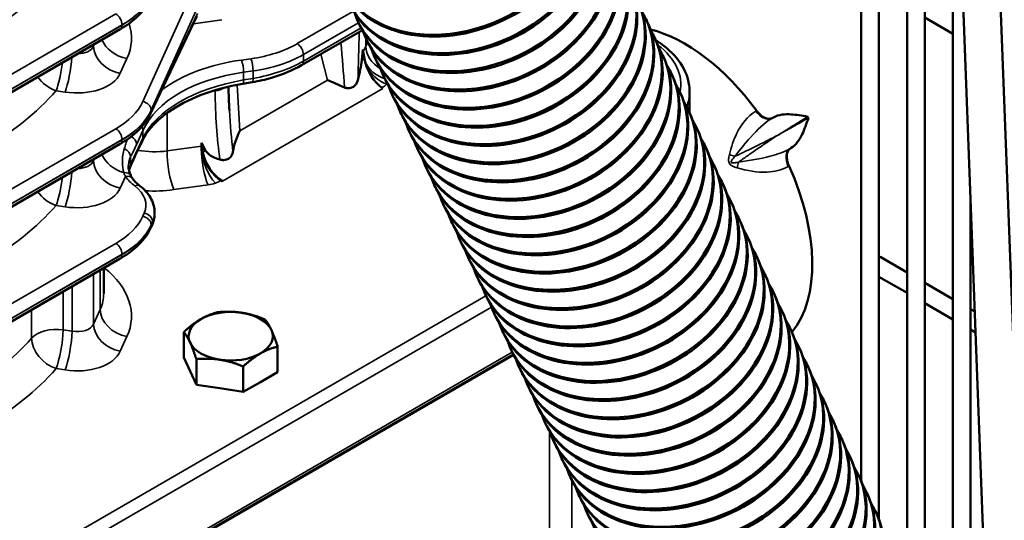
# Model space of a CAD drawing. Header units: inches. Extents: x 1 to 237, y 4 to 150.
# Tile 115 of 148: x 185.86 to 192.44, y 115.29 to 118.64. Entities that reach past the tile are written whole.
import ezdxf

# ---------------------------------------------------------------- set-up
doc = ezdxf.new("R2010")
doc.units = ezdxf.units.IN
doc.header["$LTSCALE"] = 7
doc.header["$MEASUREMENT"] = 0
doc.layers.add('Visible (ANSI)', color=7, linetype='Continuous', lineweight=50)
doc.layers.add('Visible Narrow (ANSI)', color=7, linetype='Continuous', lineweight=35)

msp = doc.modelspace()

# ---------------------------------------------------------------- linework, layer by layer
at = {"layer": 'Visible (ANSI)'}
for p, q in [((192.0089, 122.8362), (192.4152, 112.1283)), ((192.2587, 122.8457), (192.66, 112.2696)), ((191.484, 122.5787), (191.484, 115.5552)), ((191.6021, 122.5106), (191.6021, 115.2997)), ((191.7902, 122.4019), (191.7902, 114.8985)), ((191.9083, 122.3338), (191.9083, 114.6468)), ((192.0964, 120.5302), (192.0964, 114.2452)), ((187.0471, 118.6596), (186.7371, 118.0086)), ((191.9083, 118.6496), (192.0964, 118.541)), ((185.3312, 117.8773), (186.5343, 118.5719)), ((188.1209, 118.6261), (188.1265, 118.6142)), ((190.0472, 118.6365), (190.0528, 118.6247)), ((188.1522, 118.5661), (187.7452, 118.3311)), ((190.104, 118.515), (190.1095, 118.5031)), ((188.1777, 118.5045), (188.1832, 118.4926)), ((190.1249, 118.4905), (190.1111, 118.4997)), ((188.1549, 118.4371), (188.1473, 118.3642)), ((188.1549, 118.4371), (188.1653, 118.3746)), ((188.2344, 118.3829), (188.24, 118.3711)), ((190.1607, 118.3934), (190.1662, 118.3815)), ((188.2912, 118.2613), (188.2967, 118.2495)), ((190.2174, 118.2718), (190.223, 118.2599)), ((187.4159, 118.2182), (187.3527, 118.2075)), ((188.3479, 118.1397), (188.3534, 118.1279)), ((190.2742, 118.1502), (190.2797, 118.1383)), ((190.3372, 118.0152), (190.3372, 118.1556)), ((188.4047, 118.0181), (188.4102, 118.0063)), ((190.3309, 118.0286), (190.3365, 118.0167)), ((190.8966, 117.983), (190.8912, 117.9797)), ((188.4614, 117.8965), (188.4669, 117.8847)), ((190.3877, 117.907), (190.3932, 117.8951)), ((185.3312, 117.1118), (186.5343, 117.8065)), ((186.6826, 117.8285), (186.6351, 117.7288)), ((187.0766, 117.8145), (187.0763, 117.7913)), ((187.105, 117.7625), (187.0766, 117.8145)), ((187.087, 117.7521), (187.0766, 117.8145)), ((190.4444, 117.7854), (190.4499, 117.7735)), ((188.5181, 117.7749), (188.5237, 117.7631)), ((191.0104, 117.7758), (191.0157, 117.779)), ((188.5749, 117.6533), (188.5804, 117.6415)), ((190.5012, 117.6638), (190.5067, 117.652)), ((187.2173, 117.5582), (187.2095, 117.5628)), ((188.6316, 117.5317), (188.6371, 117.5199)), ((190.5579, 117.5422), (190.5634, 117.5304)), ((188.6884, 117.4101), (188.6939, 117.3983)), ((190.6146, 117.4206), (190.6202, 117.4088)), ((192.2145, 117.4174), (192.2145, 113.9917)), ((186.7642, 117.3386), (186.7642, 117.3493)), ((186.7468, 117.2635), (186.7371, 117.2431)), ((188.7451, 117.2886), (188.7506, 117.2767)), ((190.6714, 117.299), (190.6769, 117.2872)), ((188.8018, 117.167), (188.8074, 117.1551)), ((190.7281, 117.1774), (190.7336, 117.1656)), ((185.3312, 116.3464), (186.5343, 117.041)), ((188.8586, 117.0454), (188.8641, 117.0335)), ((190.7849, 117.0558), (190.7904, 117.044)), ((191.6143, 117.0495), (191.7902, 116.948)), ((186.4241, 116.9774), (186.4241, 116.8086)), ((190.8416, 116.9342), (190.8471, 116.9224)), ((188.9153, 116.9238), (188.9208, 116.9119)), ((191.6021, 116.9202), (191.7902, 116.8116)), ((191.9083, 116.8798), (192.0964, 116.7712)), ((188.9721, 116.8022), (188.9776, 116.7903)), ((190.8983, 116.8126), (190.9039, 116.8008)), ((191.9083, 116.7434), (192.0964, 116.6348)), ((189.0288, 116.6806), (189.0343, 116.6687)), ((190.9551, 116.6911), (190.9606, 116.6792)), ((192.2145, 116.703), (192.2422, 116.687)), ((186.9589, 116.3804), (186.9589, 116.5509)), ((189.0855, 116.559), (189.0911, 116.5472)), ((191.0118, 116.5695), (191.0173, 116.5576)), ((192.2145, 116.5666), (192.2475, 116.5475)), ((186.0752, 114.6202), (189.16, 116.4012)), ((187.5857, 116.2835), (187.5857, 116.4539)), ((189.1423, 116.4374), (189.1478, 116.4256)), ((191.0686, 116.4479), (191.0741, 116.436)), ((186.0776, 114.6192), (189.1609, 116.3994)), ((187.0009, 116.29), (186.9589, 116.3804)), ((187.0429, 116.1995), (187.0429, 116.3699)), ((187.0429, 116.1995), (187.0009, 116.29)), ((187.3563, 116.151), (187.3563, 116.3215)), ((187.5857, 116.2835), (187.471, 116.2172)), ((189.199, 116.3158), (189.2045, 116.304)), ((191.1253, 116.3263), (191.1308, 116.3144)), ((187.471, 116.2172), (187.3563, 116.151)), ((191.182, 116.2047), (191.1876, 116.1928)), ((187.1996, 116.1753), (187.0429, 116.1995)), ((187.3563, 116.151), (187.1996, 116.1753)), ((189.2558, 116.1942), (189.2613, 116.1824)), ((189.3125, 116.0726), (189.318, 116.0608)), ((191.2388, 116.0831), (191.2443, 116.0712)), ((189.3692, 115.951), (189.3748, 115.9392)), ((191.2955, 115.9615), (191.3011, 115.9496)), ((189.426, 115.8294), (189.4315, 115.8176)), ((191.3523, 115.8399), (191.3578, 115.8281)), ((189.4827, 115.7078), (189.4883, 115.696)), ((191.409, 115.7183), (191.4145, 115.7065)), ((189.5395, 115.5862), (189.545, 115.5744)), ((191.4657, 115.5967), (191.4713, 115.5849)), ((189.5962, 115.4647), (189.6017, 115.4528)), ((191.5225, 115.4751), (191.528, 115.4633)), ((191.5792, 115.3535), (191.5848, 115.3417)), ((189.653, 115.3431), (189.6585, 115.3312))]:
    msp.add_line(p, q, dxfattribs=at)
for centre, major_axis, ratio, start_param, end_param in [((188.8004, 119.2393), (0.7929, 0.37), 0.757042, 3.050046, 6.374732), ((188.8059, 119.2274), (0.7929, 0.37), 0.757042, 3.141593, 6.283185), ((188.8571, 119.1177), (0.7929, 0.37), 0.757042, 3.050046, 6.374732), ((188.8626, 119.1058), (0.7929, 0.37), 0.757042, 3.141593, 6.283185), ((188.9139, 118.9961), (0.7929, 0.37), 0.757042, 3.050046, 6.374732), ((188.9194, 118.9843), (0.7929, 0.37), 0.757042, 3.141593, 6.283185), ((188.9706, 118.8745), (0.7929, 0.37), 0.757042, 3.050046, 6.374732), ((188.9761, 118.8627), (0.7929, 0.37), 0.757042, 3.141593, 6.283185), ((189.0273, 118.7529), (0.7929, 0.37), 0.757042, 3.050046, 6.374732), ((189.0329, 118.7411), (0.7929, 0.37), 0.757042, 3.141593, 6.283185), ((189.0841, 118.6313), (0.7929, 0.37), 0.757042, 3.050046, 6.374732), ((189.0896, 118.6195), (0.7929, 0.37), 0.757042, 3.141593, 6.283185), ((189.1408, 118.5097), (0.7929, 0.37), 0.757042, 3.050046, 6.374732), ((189.1464, 118.4979), (0.7929, 0.37), 0.757042, 3.141593, 6.283185), ((189.1976, 118.3881), (0.7929, 0.37), 0.757042, 3.050046, 6.374732), ((189.2031, 118.3763), (0.7929, 0.37), 0.757042, 3.141593, 6.283185), ((189.2543, 118.2665), (0.7929, 0.37), 0.757042, 3.050046, 6.374732), ((186.5043, 118.6239), (0.03, -0.052), 0.57735, 0, 0.006133), ((189.2598, 118.2547), (0.7929, 0.37), 0.757042, 3.141593, 6.283185), ((189.311, 118.1449), (0.7929, 0.37), 0.757042, 3.050046, 6.374732), ((190.3079, 117.4936), (-0.6002, 1.0395), 0.57735, 4.901181, 5.776732), ((189.3166, 118.1331), (0.7929, 0.37), 0.757042, 3.141593, 6.283185), ((189.3678, 118.0233), (0.7929, 0.37), 0.757042, 3.050046, 6.374732), ((190.0918, 118.4405), (0.0331, 0.0501), 0.576647, 6.277828, 6.283185), ((188.2919, 118.3283), (-0.0912, 0.1667), 0.552703, 1.007473, 2.333924), ((189.3733, 118.0115), (0.7929, 0.37), 0.757042, 3.141593, 6.283185), ((188.0511, 118.1892), (0.0829, 0.2621), 0.201906, 4.940249, 5.505607), ((189.4245, 117.9018), (0.7929, 0.37), 0.757042, 3.050046, 6.374732), ((189.4301, 117.8899), (0.7929, 0.37), 0.757042, 3.141593, 6.283185), ((187.4059, 118.2773), (0.01, -0.0592), 0.201213, 0, 0.0052), ((188.0509, 118.1891), (0.2212, -0.0915), 0.050901, 4.097368, 4.649832), ((189.4813, 117.7802), (0.7929, 0.37), 0.757042, 3.050046, 6.374732), ((189.4868, 117.7683), (0.7929, 0.37), 0.757042, 3.141593, 6.283185), ((189.538, 117.6586), (0.7929, 0.37), 0.757042, 3.050046, 6.374732), ((186.6829, 118.0344), (0.0542, -0.0258), 0.798634, 6.281881, 6.283185), ((189.5435, 117.6467), (0.7929, 0.37), 0.757042, 3.141593, 6.283185), ((189.5948, 117.537), (0.7929, 0.37), 0.757042, 3.050046, 6.374732), ((187.4642, 117.8504), (-0.1356, -0.2516), 0.478848, 4.796225, 5.346121), ((189.6003, 117.5251), (0.7929, 0.37), 0.757042, 3.141593, 6.283185), ((186.5043, 117.8584), (0.03, -0.052), 0.57735, 0, 0.006135), ((187.2402, 117.7014), (0.1345, -0.1618), 0.57836, 3.739661, 3.817666), ((189.6515, 117.4154), (0.7929, 0.37), 0.757042, 3.050046, 6.374732), ((187.2232, 117.7112), (0.0991, -0.1622), 0.60156, 4.121462, 5.447912), ((187.464, 117.8503), (-0.366, -0.0685), 0.410754, 0.132698, 0.693399), ((189.657, 117.4035), (0.7929, 0.37), 0.757042, 3.141593, 6.283185), ((189.7082, 117.2938), (0.7929, 0.37), 0.757042, 3.050046, 6.374732), ((186.5453, 117.675), (0.0551, -0.0238), 0.758427, 6.282314, 6.284775), ((189.7138, 117.2819), (0.7929, 0.37), 0.757042, 3.141593, 6.283185), ((190.3079, 117.4936), (0.6002, -1.0395), 0.57735, 0.211659, 1.399407), ((189.765, 117.1722), (0.7929, 0.37), 0.757042, 3.050046, 6.374732), ((189.7705, 117.1604), (0.7929, 0.37), 0.757042, 3.141593, 6.283185), ((189.8217, 117.0506), (0.7929, 0.37), 0.757042, 3.050046, 6.374732), ((189.8272, 117.0388), (0.7929, 0.37), 0.757042, 3.141593, 6.283185), ((189.8785, 116.929), (0.7929, 0.37), 0.757042, 3.050046, 6.374732), ((189.884, 116.9172), (0.7929, 0.37), 0.757042, 3.141593, 6.283185), ((186.6829, 117.2689), (0.0542, -0.0258), 0.798634, 6.281864, 6.283185), ((189.9352, 116.8074), (0.7929, 0.37), 0.757042, 3.050046, 6.374732), ((189.9407, 116.7956), (0.7929, 0.37), 0.757042, 3.141593, 6.283185), ((189.9919, 116.6858), (0.7929, 0.37), 0.757042, 3.050046, 6.374732), ((186.5043, 117.093), (0.03, -0.052), 0.57735, 0, 0.006139), ((189.9975, 116.674), (0.7929, 0.37), 0.757042, 3.141593, 6.283185), ((191.5848, 116.9984), (0.0295, 0.0511), 0.57735, 0, 0.35832), ((190.0487, 116.5642), (0.7929, 0.37), 0.757042, 3.050046, 6.374732), ((190.0542, 116.5524), (0.7929, 0.37), 0.757042, 3.141593, 6.283185), ((190.1054, 116.4426), (0.7929, 0.37), 0.757042, 3.050046, 6.374732), ((185.7341, 116.8263), (-0.6898, 0.0279), 0.602438, 3.165398, 3.165918), ((190.1109, 116.4308), (0.7929, 0.37), 0.757042, 3.141593, 6.283185), ((190.1622, 116.321), (0.7929, 0.37), 0.757042, 3.050046, 6.374732), ((187.2723, 116.5229), (-0.281, 0), 0.57735, 4.45059, 5.497787), ((187.2723, 116.5229), (0.281, 0), 0.57735, 0.261799, 1.308997), ((190.1677, 116.3092), (0.7929, 0.37), 0.757042, 3.141593, 6.283185), ((187.2723, 116.5229), (-0.281, 0), 0.57735, 5.497787, 6.544985), ((190.2189, 116.1994), (0.7929, 0.37), 0.757042, 3.050046, 6.374732), ((187.2723, 116.5229), (0.281, 0), 0.57735, 5.497787, 6.544985), ((190.2244, 116.1876), (0.7929, 0.37), 0.757042, 3.141593, 6.283185), ((187.2723, 116.5229), (-0.281, 0), 0.57735, 0.261799, 1.308997), ((190.2756, 116.0779), (0.7929, 0.37), 0.757042, 3.050046, 6.374732), ((187.2723, 116.5229), (0.281, 0), 0.57735, 4.45059, 5.497787), ((190.2812, 116.066), (0.7929, 0.37), 0.757042, 3.141593, 6.283185), ((190.3324, 115.9563), (0.7929, 0.37), 0.757042, 3.050046, 6.374732), ((190.3379, 115.9444), (0.7929, 0.37), 0.757042, 3.141593, 6.283185), ((190.3891, 115.8347), (0.7929, 0.37), 0.757042, 3.050046, 6.374732), ((190.3947, 115.8228), (0.7929, 0.37), 0.757042, 3.141593, 6.283185), ((190.4459, 115.7131), (0.7929, 0.37), 0.757042, 3.050046, 6.374732), ((190.4514, 115.7012), (0.7929, 0.37), 0.757042, 3.141593, 6.283185), ((190.5026, 115.5915), (0.7929, 0.37), 0.757042, 3.050046, 6.374732), ((190.5081, 115.5796), (0.7929, 0.37), 0.757042, 3.141593, 6.283185), ((190.5594, 115.4699), (0.7929, 0.37), 0.757042, 3.050046, 6.374732), ((190.5649, 115.458), (0.7929, 0.37), 0.757042, 3.141593, 6.283185), ((190.6161, 115.3483), (0.7929, 0.37), 0.757042, 3.050046, 6.374732), ((190.6216, 115.3365), (0.7929, 0.37), 0.757042, 3.141593, 6.283185), ((190.6728, 115.2267), (0.7929, 0.37), 0.757042, 3.050046, 6.374732), ((190.6784, 115.2149), (0.7929, 0.37), 0.757042, 3.141593, 6.283185), ((190.7296, 115.1051), (0.7929, 0.37), 0.757042, 3.050046, 6.374732), ((190.7351, 115.0933), (0.7929, 0.37), 0.757042, 3.141593, 6.283185), ((190.7863, 114.9835), (0.7929, 0.37), 0.757042, 3.050046, 6.374732), ((190.7918, 114.9717), (0.7929, 0.37), 0.757042, 3.141593, 6.283185)]:
    msp.add_ellipse(centre, major_axis=major_axis, ratio=ratio, start_param=start_param, end_param=end_param, dxfattribs=at)
for points, knots in [([(186.737, 118.774), (186.7153, 118.7285), (186.6821, 118.6861), (186.6101, 118.6209), (186.5746, 118.5953), (186.5352, 118.5725)], [0, 0, 0, 0, 0.564217, 0.564217, 0.97806, 0.97806, 0.97806, 0.97806]), ([(190.125, 118.4904), (190.1808, 118.4536), (190.2279, 118.4104), (190.2989, 118.3158), (190.3232, 118.2624), (190.3356, 118.1907), (190.3371, 118.173), (190.3371, 118.1554)], [0, 0, 0, 0, 0.606096, 0.606096, 1.217825, 1.217825, 1.416343, 1.416343, 1.416343, 1.416343]), ([(187.7454, 118.3313), (187.6865, 118.2973), (187.6177, 118.2688), (187.5033, 118.2356), (187.4604, 118.2258), (187.4166, 118.2184)], [0, 0, 0, 0, 0.6175873, 0.6175873, 0.9626442, 0.9626442, 0.9626442, 0.9626442]), ([(187.3527, 118.2076), (187.2549, 118.191), (187.1603, 118.1655), (186.992, 118.1014), (186.9165, 118.0619), (186.7945, 117.9754), (186.7459, 117.9277), (186.701, 117.8631), (186.6912, 117.8463), (186.6831, 117.8296)], [0, 0, 0, 0, 0.772944, 0.772944, 1.541793, 1.541793, 2.295743, 2.295743, 2.559268, 2.559268, 2.559268, 2.559268]), ([(188.0324, 118.1836), (188.0396, 118.1806), (188.0471, 118.1789), (188.0614, 118.1781), (188.0681, 118.1788), (188.0805, 118.182), (188.0896, 118.1853), (188.1039, 118.1977), (188.1084, 118.2032), (188.1162, 118.2163), (188.1192, 118.2239), (188.1214, 118.2321)], [-0.4936209, -0.4936209, -0.4936209, -0.4936209, -0.3665363, -0.3665363, -0.2504213, -0.2504213, -0.1383824, -0.1383824, -0.0724001, -0.0724001, 0, 0, 0, 0]), ([(186.737, 118.0085), (186.7153, 117.9631), (186.6821, 117.9207), (186.6101, 117.8554), (186.5746, 117.8298), (186.5352, 117.807)], [0, 0, 0, 0, 0.5642193, 0.5642193, 0.9780809, 0.9780809, 0.9780809, 0.9780809]), ([(190.8912, 117.9797), (190.8839, 117.9754), (190.8751, 117.9734), (190.859, 117.9745), (190.8499, 117.9761), (190.8295, 117.9861), (190.8204, 117.9923), (190.8021, 118.008), (190.793, 118.0179), (190.7848, 118.029)], [-0.5104246, -0.5104246, -0.5104246, -0.5104246, -0.3273344, -0.3273344, -0.2029029, -0.2029029, -0.1061001, -0.1061001, 0, 0, 0, 0]), ([(191.1269, 117.9877), (191.1268, 117.9878), (191.1267, 117.9878), (191.0883, 117.9947), (191.05, 118.0017), (190.9784, 118.0056), (190.9308, 118.0034), (190.8966, 117.983)], [-0.0014734, -0.0014734, -0.0014734, -0.0014734, 0, 0, 0.4359364, 0.4359364, 0.8714854, 0.8714854, 0.8714854, 0.8714854]), ([(191.0157, 117.779), (191.0484, 117.7985), (191.0726, 117.8368), (191.1051, 117.9037), (191.1175, 117.941), (191.1309, 117.9805), (191.131, 117.9806), (191.131, 117.9808)], [0.000001, 0.000001, 0.000001, 0.000001, 0.5014046, 0.5014046, 0.9977538, 0.9977538, 0.999341, 0.999341, 0.999341, 0.999341]), ([(187.0763, 117.7789), (187.0769, 117.7743), (187.0774, 117.7696), (187.0789, 117.7582), (187.0801, 117.7515), (187.0845, 117.7317), (187.0886, 117.7184), (187.1018, 117.6842), (187.1125, 117.6635), (187.137, 117.627), (187.1504, 117.611), (187.1789, 117.5834), (187.1941, 117.5716), (187.2095, 117.5628)], [0.0010056, 0.0010056, 0.0010056, 0.0010056, 0.0426963, 0.0426963, 0.1000004, 0.1000004, 0.2109554, 0.2109554, 0.3869569, 0.3869569, 0.5462417, 0.5462417, 0.7062207, 0.7062207, 0.7062207, 0.7062207]), ([(187.2005, 117.7015), (187.2084, 117.6993), (187.2163, 117.6983), (187.2313, 117.6985), (187.2383, 117.6997), (187.2517, 117.7039), (187.2609, 117.708), (187.2737, 117.721), (187.2774, 117.7262), (187.2835, 117.7387), (187.2856, 117.7459), (187.2869, 117.7537)], [-0.4631802, -0.4631802, -0.4631802, -0.4631802, -0.3444115, -0.3444115, -0.2357568, -0.2357568, -0.1246865, -0.1246865, -0.0651654, -0.0651654, -0.0000014, -0.0000014, -0.0000014, -0.0000014]), ([(191.0017, 117.6577), (190.996, 117.6702), (190.9919, 117.6831), (190.9871, 117.7068), (190.9861, 117.7178), (190.9873, 117.7408), (190.9902, 117.7497), (190.9971, 117.7645), (191.003, 117.7714), (191.0104, 117.7758)], [-0.3157372, -0.3157372, -0.3157372, -0.3157372, -0.2501999, -0.2501999, -0.190413, -0.190413, -0.1132274, -0.1132274, 0, 0, 0, 0]), ([(186.6667, 117.525), (186.6951, 117.5031), (186.7189, 117.4774), (186.7523, 117.4211), (186.7623, 117.3894), (186.764, 117.3553), (186.7641, 117.3522), (186.7641, 117.3492)], [0, 0, 0, 0, 0.326591, 0.326591, 0.6479569, 0.6479569, 0.6792345, 0.6792345, 0.6792345, 0.6792345]), ([(186.737, 117.2431), (186.7153, 117.1976), (186.6821, 117.1552), (186.6101, 117.0899), (186.5746, 117.0644), (186.5352, 117.0416)], [0, 0, 0, 0, 0.5642224, 0.5642224, 0.9781084, 0.9781084, 0.9781084, 0.9781084])]:
    msp.add_open_spline(points, degree=3, knots=knots, dxfattribs=at)
for points in [[(187.2578, 118.1885), (187.2584, 118.1355), (187.2602, 118.0826), (187.2633, 118.03)], [(186.6351, 117.729), (186.6239, 117.7055), (186.6125, 117.6794), (186.601, 117.6528)], [(186.5896, 117.6596), (186.5896, 117.6598), (186.5896, 117.6599), (186.5896, 117.6601)], [(186.5896, 117.6596), (186.5896, 117.6401), (186.5951, 117.6153), (186.6052, 117.5944)], [(186.6003, 117.6511), (186.5971, 117.6438), (186.5947, 117.6366), (186.593, 117.63)], [(186.6054, 117.5941), (186.6084, 117.588), (186.6117, 117.5823), (186.6153, 117.5771)], [(186.6167, 117.5753), (186.6288, 117.5584), (186.6458, 117.541), (186.6667, 117.525)], [(186.7641, 117.3349), (186.7636, 117.3111), (186.7577, 117.287), (186.7473, 117.2648)]]:
    msp.add_open_spline(points, degree=3, dxfattribs=at)
for points in [[(187.0736, 116.6376), (187.1268, 116.6684), (187.1883, 116.6834)], [(187.1883, 116.6834), (187.2723, 116.6909), (187.345, 116.6796)], [(187.345, 116.6796), (187.4177, 116.6684), (187.5017, 116.6349)], [(186.9589, 116.5509), (187.0204, 116.6069), (187.0736, 116.6376)], [(187.5017, 116.6349), (187.5242, 116.6069), (187.5437, 116.5649)], [(187.0009, 116.4809), (186.9814, 116.5229), (186.9589, 116.5509)], [(187.5437, 116.5649), (187.5632, 116.5229), (187.5857, 116.4539)], [(187.0429, 116.3699), (187.0204, 116.4389), (187.0009, 116.4809)], [(187.471, 116.4082), (187.4177, 116.3774), (187.3563, 116.3215)], [(187.5857, 116.4539), (187.5242, 116.4389), (187.471, 116.4082)], [(187.1996, 116.3662), (187.1268, 116.3774), (187.0429, 116.3699)], [(187.3563, 116.3215), (187.2723, 116.3549), (187.1996, 116.3662)]]:
    msp.add_rational_spline(points, [1, 1.0379548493, 1], degree=2, dxfattribs=at)
at = {"layer": 'Visible Narrow (ANSI)'}
for p, q in [((186.9944, 118.7742), (186.6844, 118.0891)), ((186.7408, 118.032), (187.0509, 118.7172)), ((186.5058, 118.6733), (185.3026, 117.9787)), ((187.0509, 118.6764), (186.7408, 118.0254)), ((188.0927, 118.6923), (187.7167, 118.4753)), ((185.3436, 117.9061), (186.5467, 118.6007)), ((186.5467, 118.5994), (185.3436, 117.9048)), ((186.5467, 118.6007), (186.5467, 118.5994)), ((187.0228, 118.6085), (187.2132, 118.6352)), ((187.7577, 118.4027), (188.126, 118.6153)), ((188.1434, 118.5813), (187.7577, 118.3586)), ((188.1747, 118.5111), (188.1747, 118.4576)), ((186.3629, 118.473), (186.3561, 118.458)), ((186.3561, 118.458), (186.3561, 118.4691)), ((188.1747, 118.4576), (188.1577, 118.4202)), ((190.1357, 118.4578), (190.1357, 118.4578)), ((186.535, 118.2773), (186.5794, 118.3755)), ((187.4074, 118.3748), (187.3441, 118.366)), ((187.7577, 118.3586), (187.7577, 118.4027)), ((187.8732, 118.405), (187.9195, 118.2327)), ((188.1653, 118.3746), (188.1473, 118.3642)), ((187.7576, 118.3569), (187.7576, 118.3569)), ((187.3582, 118.2844), (187.4214, 118.2932)), ((187.3582, 118.2332), (187.3582, 118.2844)), ((187.4214, 118.2439), (187.3582, 118.2332)), ((187.4214, 118.2932), (187.4214, 118.2439)), ((187.3328, 117.894), (187.3148, 118.2007)), ((187.3328, 117.894), (187.9195, 118.2327)), ((187.3576, 118.2191), (187.3576, 118.2191)), ((186.1063, 118.1616), (186.1658, 118.1522)), ((187.1687, 118.1648), (187.1687, 118.16)), ((187.2173, 117.5582), (188.2884, 118.1766)), ((186.7242, 118.0683), (186.7242, 118.0683)), ((186.7408, 118.0254), (186.7408, 118.032)), ((186.8476, 118.013), (186.8476, 117.7593)), ((190.7848, 118.029), (190.779, 118.0254)), ((190.8854, 117.9761), (190.8912, 117.9797)), ((186.5058, 117.9079), (185.3026, 117.2132)), ((186.6445, 117.804), (186.6864, 117.8966)), ((186.6864, 117.8966), (186.6864, 117.8453)), ((185.3436, 117.1406), (186.5467, 117.8353)), ((186.5467, 117.8339), (185.3436, 117.1393)), ((186.5467, 117.8353), (186.5467, 117.8339)), ((186.6864, 117.8453), (186.6389, 117.7456)), ((187.0763, 117.7913), (186.8476, 117.7593)), ((186.599, 117.7396), (186.599, 117.7396)), ((186.6032, 117.666), (186.6032, 117.7191)), ((187.105, 117.7625), (187.087, 117.7521)), ((191.0104, 117.7758), (191.0043, 117.7726)), ((186.3629, 117.7075), (186.3561, 117.6925)), ((186.3561, 117.6925), (186.3561, 117.7036)), ((190.9956, 117.6545), (191.0017, 117.6577)), ((186.535, 117.5118), (186.5695, 117.5882)), ((186.5564, 117.6153), (186.5564, 117.6154)), ((186.8921, 117.501), (187.1208, 117.533)), ((186.1063, 117.3961), (186.1658, 117.3867)), ((186.6941, 117.3451), (186.6844, 117.3236)), ((186.7408, 117.2665), (186.7505, 117.288)), ((186.7505, 117.2803), (186.7408, 117.2599)), ((186.7408, 117.2599), (186.7408, 117.2665)), ((186.7505, 117.288), (186.7505, 117.2803)), ((186.5058, 117.1424), (185.3026, 116.4478)), ((185.3436, 116.3752), (186.5467, 117.0698)), ((186.5467, 117.0685), (185.3436, 116.3738)), ((186.5467, 117.0698), (186.5467, 117.0685)), ((186.3561, 116.6033), (186.3561, 116.9381)), ((186.4006, 116.9638), (186.4006, 116.7015)), ((186.1537, 116.5661), (186.1537, 116.8213)), ((186.2132, 116.8556), (186.2132, 116.5567)), ((188.9771, 116.7913), (186.0362, 115.0934)), ((185.9419, 116.699), (185.9419, 116.5093)), ((186.0772, 115.0208), (189.0138, 116.7162)), ((186.4006, 116.7015), (186.3561, 116.6033)), ((186.2132, 116.5567), (186.1537, 116.5661)), ((186.535, 116.4226), (186.5794, 116.5208)), ((189.1525, 116.4157), (186.0772, 114.6402)), ((186.1063, 116.3069), (186.1658, 116.2975)), ((189.4004, 115.8912), (189.4004, 112.8218)), ((189.5498, 115.5644), (189.5498, 112.9812))]:
    msp.add_line(p, q, dxfattribs=at)
for centre, major_axis, ratio, start_param, end_param in [((183.7126, 119.7087), (2.6895, -0.0843), 0.597134, 5.20492, 5.828085), ((186.0164, 118.9266), (0.7499, -0.0216), 0.595581, 5.51491, 6.038509), ((186.0164, 118.8859), (-0.7499, -0.0202), 0.558522, 2.341136, 2.864734), ((186.5043, 118.6252), (-0.03, 0.052), 0.57735, 3.926991, 5.462881), ((186.5043, 118.6239), (0.03, -0.052), 0.57735, 0.006133, 0.785398), ((186.0179, 118.8361), (0.6899, 0.0202), 0.556861, 5.587926, 5.587957), ((185.7294, 118.5287), (0.8798, -0.0276), 0.597134, 6.040101, 6.491579), ((188.0521, 118.5982), (-0.0154, -1.1016), 0.071532, 1.233037, 1.531139), ((186.2402, 118.4836), (-0.1198, 0.0103), 0.626627, 1.706438, 2.933635), ((186.5397, 118.4296), (-0.1731, 0.0783), 0.778476, 0.343388, 1.883956), ((186.5841, 118.5278), (-0.1731, 0.0783), 0.778476, 0.696514, 1.883956), ((187.2288, 118.7766), (-0.6899, 0.0216), 0.597134, 1.851311, 2.37491), ((187.7152, 118.4272), (-0.03, 0.052), 0.57735, 3.926991, 5.462881), ((187.9362, 118.6161), (0.1049, -1.0877), 0.054214, 1.156606, 1.442771), ((187.5082, 118.5824), (-0.6898, 0.0279), 0.602438, 2.904118, 2.977203), ((188.3582, 118.4292), (-0.1731, 0.0783), 0.778476, 0.343388, 1.422854), ((190.0918, 118.4405), (0.0331, 0.0501), 0.576647, 0, 0.33368), ((189.5887, 118.2176), (-0.6899, 0.0216), 0.597134, 3.034844, 3.840833), ((186.1705, 118.3045), (0.0297, 0.1877), 0.166501, 3.792114, 5.186193), ((187.4059, 118.3267), (-0.0083, 0.0594), 0.221372, 4.0836, 5.624168), ((187.2273, 118.7285), (0.7499, -0.0216), 0.595581, 4.991312, 5.51491), ((186.111, 118.3139), (-0.0297, -0.1877), 0.166501, 0.650521, 1.783779), ((187.6055, 117.7778), (-1.0098, 0.0317), 0.597134, 4.992904, 5.633489), ((187.3426, 118.3179), (-0.0083, 0.0594), 0.221372, 4.0836, 5.624168), ((187.2273, 118.6451), (-0.7499, -0.0202), 0.558522, 1.817537, 2.341136), ((187.7152, 118.3831), (0.03, -0.052), 0.57735, 0.006139, 0.785398), ((188.3385, 118.3857), (0.1731, -0.0783), 0.778476, 3.893573, 4.841114), ((188.3177, 118.3569), (0.1324, -0.1363), 0.694466, 4.289221, 5.304223), ((186.111, 118.3139), (-0.1431, 0.125), 0.720324, 1.265816, 2.10457), ((186.2355, 118.3313), (0.3099, -0.0097), 0.597134, 4.504211, 6.040101), ((187.604, 117.7297), (0.9498, -0.0317), 0.598357, 1.85258, 2.899777), ((187.4059, 118.2773), (0.01, -0.0592), 0.201213, 0.0052, 0.935915), ((187.604, 117.7283), (-0.9499, -0.0295), 0.555546, 4.956961, 6.004159), ((187.1376, 118.2269), (0.12, 0), 0.57735, 4.974188, 5.562557), ((187.3426, 118.2666), (0.01, -0.0592), 0.201213, 0.005211, 0.935915), ((188.1503, 118.2664), (0.19, -0.0058), 0.597148, 5.491133, 5.758964), ((188.2108, 118.2498), (0.1285, 0.0207), 0.67493, 5.516672, 5.577717), ((183.7126, 118.9433), (2.6895, -0.0843), 0.597134, 5.20492, 5.828085), ((187.4683, 118.2416), (-0.0255, -1.0443), 0.285877, 4.797605, 5.262953), ((189.5872, 118.1695), (0.7499, -0.0216), 0.595581, 6.072092, 6.299894), ((186.0179, 118.2092), (-0.6899, 0.0216), 0.597134, 2.37491, 2.898508), ((186.6829, 118.041), (0.0547, -0.0247), 0.778476, 0.343388, 1.883956), ((187.6055, 117.6785), (1.0099, 0.0295), 0.556861, 2.340319, 2.343623), ((186.0164, 118.1611), (0.7499, -0.0216), 0.595581, 5.51491, 6.038509), ((186.0164, 118.1204), (-0.7499, -0.0202), 0.558522, 2.341136, 2.864734), ((186.6829, 118.0344), (-0.0542, 0.0258), 0.798634, 2.572342, 2.574231), ((186.6829, 118.0344), (-0.0542, 0.0258), 0.798634, 2.685096, 2.685137), ((186.6829, 118.0344), (0.0542, -0.0258), 0.798634, 0, 0.358794), ((187.4372, 118.3085), (0.0155, -1.0848), 0.169542, 4.969648, 5.246874), ((190.823, 118.0763), (0.0633, -0.0997), 0.553233, 4.877649, 6.26752), ((190.7421, 117.8781), (-0.4988, -0.3108), 0.013049, 4.389276, 4.412751), ((190.3079, 117.4936), (-0.8283, 1.4346), 0.57735, 4.718644, 4.723537), ((186.6284, 117.9055), (0.0547, -0.0247), 0.778476, 0.343388, 0.859609), ((186.5043, 117.8597), (-0.03, 0.052), 0.57735, 3.926991, 5.462881), ((186.5865, 117.8129), (0.0547, -0.0247), 0.778476, 0.343388, 1.54964), ((186.5043, 117.8584), (0.03, -0.052), 0.57735, 0.006135, 0.785398), ((186.0179, 118.0706), (0.6899, 0.0202), 0.556861, 5.587926, 5.587957), ((187.6055, 117.6785), (1.0099, 0.0295), 0.556861, 2.828322, 2.828349), ((186.6284, 117.8543), (0.0542, -0.0258), 0.798634, 0, 0.358794), ((186.5841, 117.7623), (0.1731, -0.0783), 0.778476, 3.838107, 4.915802), ((186.5453, 117.7281), (0.0535, -0.0272), 0.82231, 0.380485, 1.682983), ((186.581, 117.7546), (0.0542, -0.0258), 0.798634, 0.003194, 0.358794), ((186.7441, 117.9969), (-0.3998, 0.0188), 0.60624, 1.366071, 1.861116), ((186.8968, 117.6533), (0.0263, -0.1882), 0.221372, 4.0836, 5.624168), ((187.1255, 117.6854), (-0.0263, 0.1882), 0.221372, 1.020115, 2.482575), ((187.1744, 117.6968), (-0.0611, 0.1799), 0.426246, 0.95825, 2.420616), ((190.6566, 117.7729), (-0.1157, 0.0237), 0.434051, 1.186125, 1.524991), ((191.0609, 117.669), (-0.0548, 0.1047), 0.552737, 0.032704, 1.422575), ((190.8435, 117.7022), (0.5175, 0.2828), 0.027249, 5.013258, 5.036677), ((186.2402, 117.7181), (-0.1198, 0.0103), 0.626627, 1.706438, 2.933635), ((186.5397, 117.6642), (-0.1731, 0.0783), 0.778476, 0.343388, 1.883956), ((186.5453, 117.675), (0.0551, -0.0238), 0.758427, 0.00159, 0.330206), ((186.581, 117.7546), (0.0542, -0.0258), 0.798634, 5.942212, 5.944416), ((190.7133, 117.6757), (-0.0367, -0.1123), 0.424477, 4.768669, 5.107537), ((186.1705, 117.5391), (-0.0297, -0.1877), 0.166501, 0.650521, 2.0446), ((186.5515, 117.5679), (0.0539, 0.0263), 0.722117, 6.281216, 7.377552), ((186.5681, 117.5401), (0.0487, 0.0351), 0.729077, 0.002662, 1.06024), ((186.9911, 117.6897), (-0.4599, 0.0144), 0.597134, 0.430533, 0.692001), ((186.5453, 117.675), (0.0551, -0.0238), 0.758427, 6.056471, 6.057286), ((186.111, 117.5485), (-0.0297, -0.1877), 0.166501, 0.650521, 1.783779), ((186.63, 117.4775), (0.0366, 0.0476), 0.617911, 6.279536, 7.145715), ((186.3657, 117.4043), (-0.3399, 0.0107), 0.597134, 2.898508, 3.833594), ((187.0718, 117.6436), (0.1898, -0.0058), 0.597148, 4.99199, 5.272635), ((187.0718, 117.6436), (0.1898, -0.0058), 0.597148, 5.272635, 5.542115), ((186.111, 117.5485), (-0.1431, 0.125), 0.720324, 1.265816, 2.10457), ((186.2355, 117.5658), (0.3099, -0.0097), 0.597134, 4.504211, 6.040101), ((186.7394, 117.8446), (0.5899, -0.0185), 0.597134, 4.667169, 4.992904), ((183.7126, 118.1778), (2.6895, -0.0843), 0.597134, 5.20492, 5.828085), ((186.0179, 117.4438), (-0.6899, 0.0216), 0.597134, 2.37491, 2.898508), ((186.6829, 117.2755), (0.0547, -0.0247), 0.778476, 0.343388, 1.883956), ((186.6926, 117.297), (0.0547, -0.0247), 0.778476, 0.343388, 1.883956), ((186.3642, 117.3562), (0.4, -0.0106), 0.594218, 6.03713, 6.29851), ((186.3642, 117.3317), (-0.4, -0.01), 0.559973, 2.865811, 3.127611), ((186.3642, 117.3317), (-0.4, -0.01), 0.559973, 3.15088, 3.15629), ((186.0164, 117.3956), (0.7499, -0.0216), 0.595581, 5.51491, 6.038509), ((186.0164, 117.355), (-0.7499, -0.0202), 0.558522, 2.341136, 2.864734), ((186.3657, 117.2819), (0.34, 0.0099), 0.556861, 0.140713, 0.141158), ((186.6829, 117.2689), (0.0542, -0.0258), 0.798634, 0, 0.358794), ((186.6926, 117.2893), (0.0542, -0.0258), 0.798634, 0, 0.358794), ((186.6829, 117.2689), (-0.0542, 0.0258), 0.798634, 2.572342, 2.574231), ((186.6829, 117.2689), (-0.0542, 0.0258), 0.798634, 2.685096, 2.685116), ((186.6926, 117.2893), (-0.0542, 0.0258), 0.798634, 2.6515, 2.652065), ((186.6926, 117.2893), (0.0542, -0.0258), 0.798634, 6.044979, 6.045345), ((186.5043, 117.0943), (-0.03, 0.052), 0.57735, 3.926991, 5.462881), ((186.5043, 117.093), (0.03, -0.052), 0.57735, 0.006139, 0.785398), ((186.0179, 117.3052), (0.6899, 0.0202), 0.556861, 5.587926, 5.587957), ((185.7294, 116.674), (0.8798, -0.0276), 0.597134, 6.040101, 6.955534), ((185.7341, 116.8263), (-0.6898, 0.0279), 0.602438, 2.904118, 3.165398), ((186.5841, 116.6731), (-0.1731, 0.0783), 0.778476, 0.343388, 1.883956), ((186.2402, 116.6289), (-0.1198, 0.0103), 0.626627, 1.397746, 2.933635), ((186.5397, 116.5749), (-0.1731, 0.0783), 0.778476, 0.343388, 1.883956), ((186.111, 116.4592), (-0.19, 0), 0.57735, 4.485496, 5.80937), ((186.111, 116.4592), (-0.0297, -0.1877), 0.166501, 0.650521, 2.202822), ((186.1705, 116.4498), (-0.0297, -0.1877), 0.166501, 0.650521, 2.202822), ((183.7173, 117.2409), (-2.4995, 0.0845), 0.598605, 2.064855, 2.68802), ((186.111, 116.4592), (-0.1431, 0.125), 0.720324, 0.566999, 2.10457), ((186.2355, 116.4766), (0.3099, -0.0097), 0.597134, 4.504211, 6.040101), ((183.7126, 117.0885), (2.6895, -0.0843), 0.597134, 5.20492, 5.828085), ((187.2723, 116.332), (-0.281, 0), 0.57735, 0.258597, 0.261799), ((187.2723, 116.332), (-0.281, 0), 0.57735, 0.261799, 0.265002), ((187.2723, 116.332), (-0.281, 0), 0.57735, 2.350901, 2.356194), ((187.2723, 116.332), (-0.281, 0), 0.57735, 2.356194, 2.361488), ((187.2723, 116.332), (0.281, 0), 0.57735, 4.444403, 4.45059), ((187.2723, 116.332), (-0.281, 0), 0.57735, 1.308997, 1.315184)]:
    msp.add_ellipse(centre, major_axis=major_axis, ratio=ratio, start_param=start_param, end_param=end_param, dxfattribs=at)
for points, knots in [([(190.779, 118.0254), (190.7228, 117.9899), (190.6507, 117.8978), (190.6164, 117.785), (190.6036, 117.7353)], [0, 0, 0, 0, 0.608202, 1.064354, 1.064354, 1.064354, 1.064354]), ([(190.924, 117.8631), (190.9336, 117.8691), (190.9431, 117.8751), (190.9721, 117.8931), (190.9912, 117.9049), (191.0274, 117.9273), (191.0447, 117.938), (191.0771, 117.9577), (191.0922, 117.9669), (191.1134, 117.9796), (191.1204, 117.9838), (191.1269, 117.9877)], [-0.9562376, -0.9562376, -0.9562376, -0.9562376, -0.8424066, -0.8424066, -0.6037825, -0.6037825, -0.3652309, -0.3652309, -0.1266633, -0.1266633, 0, 0, 0, 0]), ([(191.131, 117.9808), (191.1018, 117.9633), (191.0382, 117.9264), (190.9585, 117.882), (190.924, 117.863)], [-2.6659341, -2.6659341, -2.6659341, -2.6659341, -2.1043296, -1.70942, -1.70942, -1.70942, -1.70942]), ([(190.641, 117.7239), (190.6746, 117.7681), (190.7554, 117.8689), (190.8369, 117.9456), (190.8854, 117.9761)], [-1.064332, -1.064332, -1.064332, -1.064332, -0.608202, -0.00005, -0.00005, -0.00005, -0.00005]), ([(190.9239, 117.863), (190.9231, 117.8626), (190.9223, 117.8622), (190.8961, 117.8487), (190.8698, 117.8353), (190.8288, 117.8148), (190.8143, 117.8076), (190.7759, 117.7886), (190.7519, 117.7769), (190.7061, 117.7547), (190.6844, 117.7443), (190.6556, 117.7307), (190.6482, 117.7272), (190.641, 117.7239)], [-1.163957, -1.163957, -1.163957, -1.163957, -1.1551571, -1.1551571, -0.8895425, -0.8895425, -0.7464456, -0.7464456, -0.5116406, -0.5116406, -0.2971351, -0.2971351, -0.223884, -0.223884, -0.223884, -0.223884]), ([(190.6637, 117.685), (190.6702, 117.6896), (190.6768, 117.6942), (190.703, 117.7125), (190.7228, 117.7263), (190.7677, 117.7574), (190.793, 117.7748), (190.8395, 117.8064), (190.8607, 117.8208), (190.8951, 117.8439), (190.9084, 117.8528), (190.9224, 117.862), (190.9232, 117.8625), (190.924, 117.863)], [0.2238674, 0.2238674, 0.2238674, 0.2238674, 0.2971351, 0.2971351, 0.5116406, 0.5116406, 0.7803991, 0.7803991, 1.0084347, 1.0084347, 1.1551571, 1.1551571, 1.1639643, 1.1639643, 1.1639643, 1.1639643]), ([(186.581, 117.836), (186.5791, 117.8294), (186.5771, 117.8228), (186.5751, 117.8162), (186.5717, 117.805), (186.5681, 117.794), (186.5644, 117.783), (186.5634, 117.7803), (186.5625, 117.7775), (186.5615, 117.7748)], [0.1150856, 0.1150856, 0.1150856, 0.1150856, 0.2082713, 0.2082713, 0.2082713, 0.3663046, 0.3663046, 0.3663046, 0.4053327, 0.4053327, 0.4053327, 0.4053327]), ([(186.5615, 117.7748), (186.5523, 117.7481), (186.5446, 117.6946), (186.5527, 117.6368), (186.5593, 117.6145)], [-0.6699663, -0.6699663, -0.6699663, -0.6699663, -0.2871284, 0, 0, 0, 0]), ([(186.5896, 117.6601), (186.5896, 117.6666), (186.59, 117.673), (186.5923, 117.6905), (186.5953, 117.7012), (186.6006, 117.7139), (186.6019, 117.7165), (186.6032, 117.7191)], [0.3638854, 0.3638854, 0.3638854, 0.3638854, 0.4558978, 0.4558978, 0.6246376, 0.6246376, 0.6699663, 0.6699663, 0.6699663, 0.6699663]), ([(190.6036, 117.7353), (190.6022, 117.7298), (190.6011, 117.7243), (190.5984, 117.7102), (190.597, 117.7013), (190.598, 117.6897), (190.5985, 117.6869), (190.601, 117.6783), (190.604, 117.6728), (190.6098, 117.667), (190.6116, 117.6656), (190.6164, 117.6621), (190.6195, 117.6603), (190.628, 117.656), (190.6334, 117.6538), (190.6443, 117.6501), (190.6497, 117.6484), (190.6552, 117.6469)], [0, 0, 0, 0, 0.0504546, 0.0504546, 0.1261989, 0.1261989, 0.1513637, 0.1513637, 0.2018183, 0.2018183, 0.2207388, 0.2207388, 0.2522729, 0.2522729, 0.3027275, 0.3027275, 0.3531821, 0.3531821, 0.3531821, 0.3531821]), ([(190.6637, 117.685), (190.658, 117.6837), (190.6524, 117.6826), (190.6468, 117.6816), (190.6413, 117.6806), (190.6359, 117.6798), (190.631, 117.6795), (190.628, 117.6793), (190.6252, 117.6792), (190.6226, 117.6795), (190.621, 117.6796), (190.6196, 117.6798), (190.6184, 117.6802), (190.6153, 117.6814), (190.6141, 117.6839), (190.6146, 117.6871), (190.6155, 117.6934), (190.6227, 117.7024), (190.6299, 117.711), (190.6335, 117.7153), (190.6371, 117.7195), (190.641, 117.7239)], [-0.3531807, -0.3531807, -0.3531807, -0.3531807, -0.3027275, -0.3027275, -0.3027275, -0.2522729, -0.2522729, -0.2522729, -0.2207388, -0.2207388, -0.2207388, -0.2018183, -0.2018183, -0.2018183, -0.1513637, -0.1513637, -0.1513637, -0.0504546, -0.0504546, -0.0504546, -0.000001, -0.000001, -0.000001, -0.000001]), ([(191.0043, 117.7726), (190.9664, 117.7522), (190.8643, 117.7158), (190.7373, 117.6947), (190.6637, 117.685)], [0.000051, 0.000051, 0.000051, 0.000051, 0.456156, 1.064349, 1.064349, 1.064349, 1.064349]), ([(190.6552, 117.6469), (190.7216, 117.6287), (190.8379, 117.6048), (190.9515, 117.6312), (190.9956, 117.6545)], [-1.064365, -1.064365, -1.064365, -1.064365, -0.456156, 0, 0, 0, 0])]:
    msp.add_open_spline(points, degree=3, knots=knots, dxfattribs=at)
for points in [[(186.6032, 117.7191), (186.617, 117.7461), (186.6307, 117.7735), (186.6445, 117.804)], [(186.6389, 117.7456), (186.627, 117.7206), (186.6151, 117.6935), (186.6032, 117.666)], [(186.6032, 117.666), (186.5983, 117.6545), (186.5947, 117.6433), (186.5925, 117.6324)], [(186.5593, 117.6145), (186.5621, 117.6053), (186.5655, 117.5965), (186.5695, 117.5882)], [(186.5908, 117.5896), (186.5908, 117.5895), (186.5908, 117.5895), (186.5908, 117.5895)], [(186.6057, 117.5848), (186.6057, 117.5848), (186.6057, 117.5848), (186.6057, 117.5848)]]:
    msp.add_open_spline(points, degree=3, dxfattribs=at)

doc.saveas('drawing.dxf')
